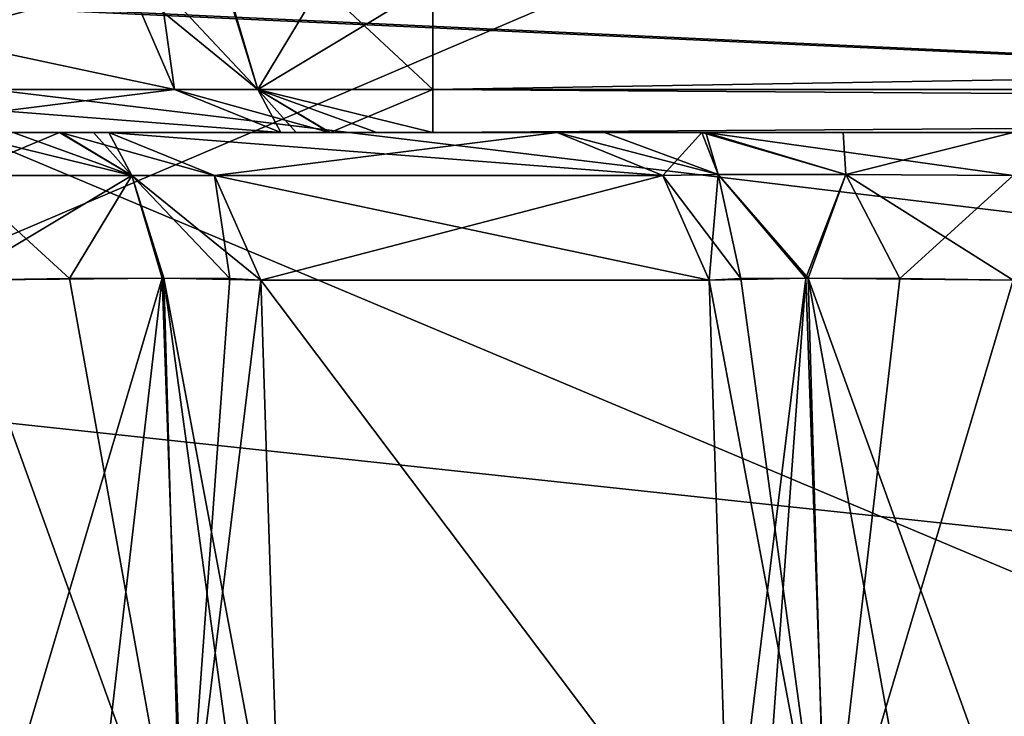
# Model space of a CAD drawing. Header units: millimetres. Extents: x -55 to 55, y -4 to 85.
# Tile 159 of 256: x 7.9 to 9.51, y 1.04 to 2.18. Entities that reach past the tile are written whole.
import ezdxf

# ---------------------------------------------------------------- set-up
doc = ezdxf.new("R2010")
doc.units = ezdxf.units.MM
doc.header["$LTSCALE"] = 74.742497
for name, color, linetype in [('20', 7, 'CONTINUOUS'), ('22', 7, 'CONTINUOUS'), ('28', 7, 'CONTINUOUS'), ('29', 7, 'CONTINUOUS'), ('346', 7, 'CONTINUOUS'), ('364', 7, 'CONTINUOUS'), ('365', 7, 'CONTINUOUS'), ('368', 7, 'CONTINUOUS'), ('369', 7, 'CONTINUOUS'), ('370', 7, 'CONTINUOUS'), ('371', 7, 'CONTINUOUS'), ('586', 7, 'CONTINUOUS'), ('587', 7, 'CONTINUOUS'), ('600', 7, 'CONTINUOUS'), ('602', 7, 'CONTINUOUS'), ('747', 7, 'CONTINUOUS'), ('748', 7, 'CONTINUOUS'), ('749', 7, 'CONTINUOUS'), ('753', 7, 'CONTINUOUS'), ('754', 7, 'CONTINUOUS'), ('755', 7, 'CONTINUOUS'), ('8028', 7, 'CONTINUOUS'), ('8030', 7, 'CONTINUOUS'), ('807', 7, 'CONTINUOUS'), ('808', 7, 'CONTINUOUS'), ('809', 7, 'CONTINUOUS'), ('8091', 7, 'CONTINUOUS'), ('8093', 7, 'CONTINUOUS'), ('823', 7, 'CONTINUOUS'), ('824', 7, 'CONTINUOUS'), ('825', 7, 'CONTINUOUS')]:
    doc.layers.add(name, color=color, linetype=linetype)

msp = doc.modelspace()

# ---------------------------------------------------------------- linework, layer by layer
at = {"layer": '20', "color": 213, "linetype": 'Continuous', "true_color": 0xdb7ad1}
for points in [[(6.2909, 1.6954, 51.4707), (50.3474, -3.0262, 51.347), (6.3066, 18.8461, 51.9198), (6.2909, 1.6954, 51.4707)], [(50.3474, -3.0262, 51.347), (50.9201, 18.8461, 51.9198), (6.3066, 18.8461, 51.9198), (50.3474, -3.0262, 51.347)], [(5.9977, 0.9894, 51.4522), (50.3474, -3.0262, 51.347), (6.2909, 1.6954, 51.4707), (5.9977, 0.9894, 51.4522)]]:
    msp.add_3dface(points, dxfattribs=at)
at = {"layer": '22', "color": 213, "linetype": 'Continuous', "true_color": 0xdb7ad1}
for points in [[(6.3066, 18.8461, -51.9198), (50.3474, -3.0262, -51.347), (6.2909, 1.6954, -51.4707), (6.3066, 18.8461, -51.9198)], [(50.9201, 18.8461, -51.9198), (50.3474, -3.0262, -51.347), (6.3066, 18.8461, -51.9198), (50.9201, 18.8461, -51.9198)], [(6.2909, 1.6954, -51.4707), (50.3474, -3.0262, -51.347), (5.9978, 0.9895, -51.4522), (6.2909, 1.6954, -51.4707)]]:
    msp.add_3dface(points, dxfattribs=at)
at = {"layer": '28', "color": 213, "linetype": 'Continuous', "true_color": 0xdb7ad1}
for points in [[(10.2283, 0.9869, 5.9053), (5.8814, 2.8131, 10.1868), (5.9053, 0.9869, 10.2283), (10.2283, 0.9869, 5.9053)], [(10.1868, 2.8131, 5.8814), (5.8814, 2.8131, 10.1868), (10.2283, 0.9869, 5.9053), (10.1868, 2.8131, 5.8814)]]:
    msp.add_3dface(points, dxfattribs=at)
at = {"layer": '29', "color": 213, "linetype": 'Continuous', "true_color": 0xdb7ad1}
for points in [[(5.8814, 2.8131, -10.1868), (10.1868, 2.8131, -5.8814), (5.9053, 0.9869, -10.2283), (5.8814, 2.8131, -10.1868)], [(5.9053, 0.9869, -10.2283), (10.1868, 2.8131, -5.8814), (10.2283, 0.9869, -5.9053), (5.9053, 0.9869, -10.2283)]]:
    msp.add_3dface(points, dxfattribs=at)
at = {"layer": '346', "color": 213, "linetype": 'Continuous', "true_color": 0xdb7ad1}
for points in [[(7.9693, 2, -38.9577), (8.0487, 2, -39.1195), (7.5962, 2, -40.1195), (7.9693, 2, -38.9577)], [(7.5962, 2, -40.1195), (8.0487, 2, -39.1195), (8.33, 2, -48.507), (7.5962, 2, -40.1195)], [(7.8919, 2, -38.909), (7.9693, 2, -38.9577), (7.5962, 2, -40.1195), (7.8919, 2, -38.909)], [(8.33, 2, 48.507), (7.7998, 2, 38.8914), (7.5962, 2, 40.1195), (8.33, 2, 48.507)], [(7.9679, 2, 38.9564), (7.7998, 2, 38.8914), (8.33, 2, 48.507), (7.9679, 2, 38.9564)], [(8.0232, 2, 39.0293), (7.9679, 2, 38.9564), (8.33, 2, 48.507), (8.0232, 2, 39.0293)], [(8.0487, 2, 39.1195), (8.0232, 2, 39.0293), (8.33, 2, 48.507), (8.0487, 2, 39.1195)], [(8.3553, 2, 48.5968), (8.0487, 2, 39.1195), (8.33, 2, 48.507), (8.3553, 2, 48.5968)], [(8.4106, 2, 48.6699), (8.0487, 2, 39.1195), (8.3553, 2, 48.5968), (8.4106, 2, 48.6699)], [(8.579, 2, 48.7351), (8.0487, 2, 39.1195), (8.4106, 2, 48.6699), (8.579, 2, 48.7351)], [(8.7826, 2, 47.5072), (8.0487, 2, 39.1195), (8.579, 2, 48.7351), (8.7826, 2, 47.5072)], [(8.0487, 2, -39.1195), (8.7826, 2, -47.5072), (8.33, 2, -48.507), (8.0487, 2, -39.1195)], [(8.33, 2, -48.507), (8.7826, 2, -47.5072), (8.4095, 2, -48.6689), (8.33, 2, -48.507)], [(8.4095, 2, -48.6689), (8.7826, 2, -47.5072), (8.4872, 2, -48.7177), (8.4095, 2, -48.6689)], [(8.4872, 2, -48.7177), (8.7826, 2, -47.5072), (8.579, 2, -48.7351), (8.4872, 2, -48.7177)], [(18.9149, 2, 48.7351), (9.5293, 2, 48.1914), (8.579, 2, 48.7351), (18.9149, 2, 48.7351)], [(9.5293, 2, 48.1914), (9.2508, 2, 48.1378), (8.579, 2, 48.7351), (9.5293, 2, 48.1914)], [(9.2508, 2, 48.1378), (9.0196, 2, 47.9916), (8.579, 2, 48.7351), (9.2508, 2, 48.1378)], [(9.0196, 2, 47.9916), (8.7826, 2, 47.5072), (8.579, 2, 48.7351), (9.0196, 2, 47.9916)], [(8.7826, 2, -47.5072), (8.8602, 2, -47.7799), (8.579, 2, -48.7351), (8.7826, 2, -47.5072)], [(8.8602, 2, -47.7799), (9.0261, 2, -47.9975), (8.579, 2, -48.7351), (8.8602, 2, -47.7799)], [(8.579, 2, -48.7351), (9.5293, 2, -48.1914), (18.9149, 2, -48.7351), (8.579, 2, -48.7351)], [(9.0261, 2, -47.9975), (9.5293, 2, -48.1914), (8.579, 2, -48.7351), (9.0261, 2, -47.9975)]]:
    msp.add_3dface(points, dxfattribs=at)
at = {"layer": '364', "color": 213, "linetype": 'Continuous', "true_color": 0xdb7ad1}
for points in [[(8.3302, 0.7413, -39.0622), (9.064, 0.7413, -47.4499), (8.2976, 1.7587, -39.0977), (8.3302, 0.7413, -39.0622)], [(9.064, 0.7413, -47.4499), (9.0315, 1.7587, -47.4854), (8.2976, 1.7587, -39.0977), (9.064, 0.7413, -47.4499)]]:
    msp.add_3dface(points, dxfattribs=at)
at = {"layer": '365', "color": 213, "linetype": 'Continuous', "true_color": 0xdb7ad1}
for points in [[(9.064, 0.7413, 47.4499), (8.2976, 1.7587, 39.0977), (9.0315, 1.7587, 47.4854), (9.064, 0.7413, 47.4499)], [(8.3302, 0.7413, 39.0622), (8.2976, 1.7587, 39.0977), (9.064, 0.7413, 47.4499), (8.3302, 0.7413, 39.0622)]]:
    msp.add_3dface(points, dxfattribs=at)
at = {"layer": '368', "color": 213, "linetype": 'Continuous', "true_color": 0xdb7ad1}
for points in [[(18.9951, 5.3052, 24.4801), (-18.9951, 5.3052, 24.4801), (18.8756, 0.7435, 24.5996), (18.9951, 5.3052, 24.4801)], [(-18.9951, 5.3052, 24.4801), (-18.8756, 0.7435, 24.5996), (18.8756, 0.7435, 24.5996), (-18.9951, 5.3052, 24.4801)]]:
    msp.add_3dface(points, dxfattribs=at)
at = {"layer": '369', "color": 213, "linetype": 'Continuous', "true_color": 0xdb7ad1}
for points in [[(-18.9951, 5.3052, 23.4699), (18.9951, 5.3052, 23.4699), (-18.8756, 0.7435, 23.3504), (-18.9951, 5.3052, 23.4699)], [(18.9951, 5.3052, 23.4699), (18.8756, 0.7435, 23.3504), (-18.8756, 0.7435, 23.3504), (18.9951, 5.3052, 23.4699)]]:
    msp.add_3dface(points, dxfattribs=at)
at = {"layer": '370', "color": 213, "linetype": 'Continuous', "true_color": 0xdb7ad1}
for points in [[(18.9951, 5.3052, -23.4699), (-18.9951, 5.3052, -23.4699), (18.8756, 0.7435, -23.3504), (18.9951, 5.3052, -23.4699)], [(-18.9951, 5.3052, -23.4699), (-18.8756, 0.7435, -23.3504), (18.8756, 0.7435, -23.3504), (-18.9951, 5.3052, -23.4699)]]:
    msp.add_3dface(points, dxfattribs=at)
at = {"layer": '371', "color": 213, "linetype": 'Continuous', "true_color": 0xdb7ad1}
for points in [[(-18.9951, 5.3052, -24.4801), (18.9951, 5.3052, -24.4801), (-18.8756, 0.7435, -24.5996), (-18.9951, 5.3052, -24.4801)], [(18.9951, 5.3052, -24.4801), (18.8756, 0.7435, -24.5996), (-18.8756, 0.7435, -24.5996), (18.9951, 5.3052, -24.4801)]]:
    msp.add_3dface(points, dxfattribs=at)
at = {"layer": '586', "color": 213, "linetype": 'Continuous', "true_color": 0xdb7ad1}
for points in [[(7.7998, 1.7587, -38.6416), (8.1681, 0.7382, -38.7354), (7.9839, 1.7611, -38.6768), (7.7998, 1.7587, -38.6416)], [(7.7998, 1.7587, -38.6416), (7.8324, 0.7413, -38.606), (8.1681, 0.7382, -38.7354), (7.7998, 1.7587, -38.6416)], [(7.9839, 1.7611, -38.6768), (8.1681, 0.7382, -38.7354), (8.1387, 1.7618, -38.7742), (7.9839, 1.7611, -38.6768)], [(8.1681, 0.7382, -38.7354), (8.2787, 0.7389, -38.8808), (8.1387, 1.7618, -38.7742), (8.1681, 0.7382, -38.7354)], [(8.2787, 0.7389, -38.8808), (8.3302, 0.7413, -39.0622), (8.1387, 1.7618, -38.7742), (8.2787, 0.7389, -38.8808)], [(8.3302, 0.7413, -39.0622), (8.2976, 1.7587, -39.0977), (8.1387, 1.7618, -38.7742), (8.3302, 0.7413, -39.0622)]]:
    msp.add_3dface(points, dxfattribs=at)
at = {"layer": '587', "color": 213, "linetype": 'Continuous', "true_color": 0xdb7ad1}
for points in [[(9.0315, 1.7587, -47.4854), (9.2232, 0.7382, -47.7736), (9.0832, 1.7611, -47.6673), (9.0315, 1.7587, -47.4854)], [(9.0315, 1.7587, -47.4854), (9.064, 0.7413, -47.4499), (9.2232, 0.7382, -47.7736), (9.0315, 1.7587, -47.4854)], [(9.0832, 1.7611, -47.6673), (9.2232, 0.7382, -47.7736), (9.1937, 1.7618, -47.8124), (9.0832, 1.7611, -47.6673)], [(9.2232, 0.7382, -47.7736), (9.3783, 0.739, -47.871), (9.1937, 1.7618, -47.8124), (9.2232, 0.7382, -47.7736)], [(9.3783, 0.739, -47.871), (9.5618, 0.7413, -47.906), (9.1937, 1.7618, -47.8124), (9.3783, 0.739, -47.871)], [(9.5618, 0.7413, -47.906), (9.5293, 1.7587, -47.9416), (9.1937, 1.7618, -47.8124), (9.5618, 0.7413, -47.906)]]:
    msp.add_3dface(points, dxfattribs=at)
at = {"layer": '600', "color": 213, "linetype": 'Continuous', "true_color": 0xdb7ad1}
for points in [[(7.8324, 0.7413, 38.606), (7.7998, 1.7587, 38.6416), (8.1359, 1.7618, 38.7717), (7.8324, 0.7413, 38.606)], [(8.0176, 0.7389, 38.6415), (7.8324, 0.7413, 38.606), (8.1359, 1.7618, 38.7717), (8.0176, 0.7389, 38.6415)], [(8.1721, 0.7382, 38.739), (8.0176, 0.7389, 38.6415), (8.1359, 1.7618, 38.7717), (8.1721, 0.7382, 38.739)], [(8.2465, 1.7611, 38.9174), (8.1721, 0.7382, 38.739), (8.1359, 1.7618, 38.7717), (8.2465, 1.7611, 38.9174)], [(8.2976, 1.7587, 39.0977), (8.1721, 0.7382, 38.739), (8.2465, 1.7611, 38.9174), (8.2976, 1.7587, 39.0977)], [(8.2976, 1.7587, 39.0977), (8.3302, 0.7413, 39.0622), (8.1721, 0.7382, 38.739), (8.2976, 1.7587, 39.0977)]]:
    msp.add_3dface(points, dxfattribs=at)
at = {"layer": '602', "color": 213, "linetype": 'Continuous', "true_color": 0xdb7ad1}
for points in [[(9.064, 0.7413, 47.4499), (9.0315, 1.7587, 47.4854), (9.1894, 1.7618, 47.8084), (9.064, 0.7413, 47.4499)], [(9.1149, 0.739, 47.6296), (9.064, 0.7413, 47.4499), (9.1894, 1.7618, 47.8084), (9.1149, 0.739, 47.6296)], [(9.2254, 0.7382, 47.7757), (9.1149, 0.739, 47.6296), (9.1894, 1.7618, 47.8084), (9.2254, 0.7382, 47.7757)], [(9.3435, 1.7611, 47.9059), (9.2254, 0.7382, 47.7757), (9.1894, 1.7618, 47.8084), (9.3435, 1.7611, 47.9059)], [(9.5293, 1.7587, 47.9416), (9.2254, 0.7382, 47.7757), (9.3435, 1.7611, 47.9059), (9.5293, 1.7587, 47.9416)], [(9.5293, 1.7587, 47.9416), (9.5618, 0.7413, 47.906), (9.2254, 0.7382, 47.7757), (9.5293, 1.7587, 47.9416)]]:
    msp.add_3dface(points, dxfattribs=at)
at = {"layer": '747', "color": 213, "linetype": 'Continuous', "true_color": 0xdb7ad1}
for points in [[(7.7998, 2, -38.8914), (7.7998, 1.9298, -38.7178), (8.086, 1.9298, -38.829), (7.7998, 2, -38.8914)], [(7.8919, 2, -38.909), (7.7998, 2, -38.8914), (8.086, 1.9298, -38.829), (7.8919, 2, -38.909)], [(7.9693, 2, -38.9577), (7.8919, 2, -38.909), (8.086, 1.9298, -38.829), (7.9693, 2, -38.9577)], [(8.0487, 2, -39.1195), (7.9693, 2, -38.9577), (8.2217, 1.9298, -39.1044), (8.0487, 2, -39.1195)], [(8.2217, 1.9298, -39.1044), (7.9693, 2, -38.9577), (8.086, 1.9298, -38.829), (8.2217, 1.9298, -39.1044)], [(7.7998, 1.9298, -38.7178), (7.9839, 1.7611, -38.6768), (8.086, 1.9298, -38.829), (7.7998, 1.9298, -38.7178)], [(7.7998, 1.7587, -38.6416), (7.9839, 1.7611, -38.6768), (7.7998, 1.9298, -38.7178), (7.7998, 1.7587, -38.6416)], [(7.9839, 1.7611, -38.6768), (8.1387, 1.7618, -38.7742), (8.086, 1.9298, -38.829), (7.9839, 1.7611, -38.6768)], [(8.2976, 1.7587, -39.0977), (8.2217, 1.9298, -39.1044), (8.086, 1.9298, -38.829), (8.2976, 1.7587, -39.0977)], [(8.1387, 1.7618, -38.7742), (8.2976, 1.7587, -39.0977), (8.086, 1.9298, -38.829), (8.1387, 1.7618, -38.7742)]]:
    msp.add_3dface(points, dxfattribs=at)
at = {"layer": '748', "color": 213, "linetype": 'Continuous', "true_color": 0xdb7ad1}
for points in [[(8.7826, 2, -47.5072), (8.0487, 2, -39.1195), (8.2217, 1.9298, -39.1044), (8.7826, 2, -47.5072)], [(8.9556, 1.9298, -47.4921), (8.7826, 2, -47.5072), (8.2217, 1.9298, -39.1044), (8.9556, 1.9298, -47.4921)], [(8.2976, 1.7587, -39.0977), (8.9556, 1.9298, -47.4921), (8.2217, 1.9298, -39.1044), (8.2976, 1.7587, -39.0977)], [(8.2976, 1.7587, -39.0977), (9.0315, 1.7587, -47.4854), (8.9556, 1.9298, -47.4921), (8.2976, 1.7587, -39.0977)]]:
    msp.add_3dface(points, dxfattribs=at)
at = {"layer": '749', "color": 213, "linetype": 'Continuous', "true_color": 0xdb7ad1}
for points in [[(8.8602, 2, -47.7799), (8.7826, 2, -47.5072), (9.0464, 1.9317, -47.7595), (8.8602, 2, -47.7799)], [(8.7826, 2, -47.5072), (8.9556, 1.9298, -47.4921), (9.0464, 1.9317, -47.7595), (8.7826, 2, -47.5072)], [(9.0261, 2, -47.9975), (8.8602, 2, -47.7799), (9.0464, 1.9317, -47.7595), (9.0261, 2, -47.9975)], [(9.0261, 2, -47.9975), (9.0464, 1.9317, -47.7595), (9.255, 1.9317, -47.9505), (9.0261, 2, -47.9975)], [(9.5293, 1.9298, -48.0178), (9.0261, 2, -47.9975), (9.255, 1.9317, -47.9505), (9.5293, 1.9298, -48.0178)], [(9.5293, 2, -48.1914), (9.0261, 2, -47.9975), (9.5293, 1.9298, -48.0178), (9.5293, 2, -48.1914)], [(8.9556, 1.9298, -47.4921), (9.0832, 1.7611, -47.6673), (9.0464, 1.9317, -47.7595), (8.9556, 1.9298, -47.4921)], [(9.0315, 1.7587, -47.4854), (9.0832, 1.7611, -47.6673), (8.9556, 1.9298, -47.4921), (9.0315, 1.7587, -47.4854)], [(9.0832, 1.7611, -47.6673), (9.1937, 1.7618, -47.8124), (9.0464, 1.9317, -47.7595), (9.0832, 1.7611, -47.6673)], [(9.0464, 1.9317, -47.7595), (9.1937, 1.7618, -47.8124), (9.255, 1.9317, -47.9505), (9.0464, 1.9317, -47.7595)], [(9.1937, 1.7618, -47.8124), (9.5293, 1.7587, -47.9416), (9.255, 1.9317, -47.9505), (9.1937, 1.7618, -47.8124)], [(9.5293, 1.7587, -47.9416), (9.5293, 1.9298, -48.0178), (9.255, 1.9317, -47.9505), (9.5293, 1.7587, -47.9416)]]:
    msp.add_3dface(points, dxfattribs=at)
at = {"layer": '753', "color": 213, "linetype": 'Continuous', "true_color": 0xdb7ad1}
for points in [[(18.9149, 2.0709, -48.9096), (18.9149, 2.2435, -48.985), (8.579, 2.0709, -48.9096), (18.9149, 2.0709, -48.9096)], [(18.9149, 2.2435, -48.985), (8.579, 2.2435, -48.985), (8.579, 2.0709, -48.9096), (18.9149, 2.2435, -48.985)], [(8.579, 2, -48.7351), (18.9149, 2, -48.7351), (18.9149, 2.0709, -48.9096), (8.579, 2, -48.7351)], [(8.579, 2, -48.7351), (18.9149, 2.0709, -48.9096), (8.579, 2.0709, -48.9096), (8.579, 2, -48.7351)]]:
    msp.add_3dface(points, dxfattribs=at)
at = {"layer": '754', "color": 213, "linetype": 'Continuous', "true_color": 0xdb7ad1}
for points in [[(8.081, 2.2435, -48.5288), (8.1562, 2.0709, -48.5222), (8.2923, 2.0709, -48.7981), (8.081, 2.2435, -48.5288)], [(8.2402, 2.2411, -48.8526), (8.081, 2.2435, -48.5288), (8.2923, 2.0709, -48.7981), (8.2402, 2.2411, -48.8526)], [(8.3954, 2.2417, -48.9501), (8.2402, 2.2411, -48.8526), (8.2923, 2.0709, -48.7981), (8.3954, 2.2417, -48.9501)], [(8.579, 2.0709, -48.9096), (8.3954, 2.2417, -48.9501), (8.2923, 2.0709, -48.7981), (8.579, 2.0709, -48.9096)], [(8.579, 2.2435, -48.985), (8.3954, 2.2417, -48.9501), (8.579, 2.0709, -48.9096), (8.579, 2.2435, -48.985)], [(8.1562, 2.0709, -48.5222), (8.4095, 2, -48.6689), (8.2923, 2.0709, -48.7981), (8.1562, 2.0709, -48.5222)], [(8.33, 2, -48.507), (8.4095, 2, -48.6689), (8.1562, 2.0709, -48.5222), (8.33, 2, -48.507)], [(8.579, 2, -48.7351), (8.579, 2.0709, -48.9096), (8.2923, 2.0709, -48.7981), (8.579, 2, -48.7351)], [(8.4872, 2, -48.7177), (8.579, 2, -48.7351), (8.2923, 2.0709, -48.7981), (8.4872, 2, -48.7177)], [(8.4095, 2, -48.6689), (8.4872, 2, -48.7177), (8.2923, 2.0709, -48.7981), (8.4095, 2, -48.6689)]]:
    msp.add_3dface(points, dxfattribs=at)
at = {"layer": '755', "color": 213, "linetype": 'Continuous', "true_color": 0xdb7ad1}
for points in [[(8.081, 2.2435, -48.5288), (7.3472, 2.2435, -40.1413), (7.4224, 2.0709, -40.1347), (8.081, 2.2435, -48.5288)], [(8.1562, 2.0709, -48.5222), (8.081, 2.2435, -48.5288), (7.4224, 2.0709, -40.1347), (8.1562, 2.0709, -48.5222)], [(7.5962, 2, -40.1195), (8.1562, 2.0709, -48.5222), (7.4224, 2.0709, -40.1347), (7.5962, 2, -40.1195)], [(7.5962, 2, -40.1195), (8.33, 2, -48.507), (8.1562, 2.0709, -48.5222), (7.5962, 2, -40.1195)]]:
    msp.add_3dface(points, dxfattribs=at)
at = {"layer": '8028', "color": 253, "linetype": 'Continuous', "true_color": 0xaab4c3}
for points in [[(54.5, 0.15, 54.65), (54.5, 84.85, 54.65), (-54.5, 84.85, 54.65), (54.5, 0.15, 54.65)], [(1.1667, 11.1667, 54.65), (54.5, 0.15, 54.65), (-54.5, 84.85, 54.65), (1.1667, 11.1667, 54.65)], [(1.1667, 11.1667, 54.65), (1.65, 10, 54.65), (54.5, 0.15, 54.65), (1.1667, 11.1667, 54.65)], [(1.65, 10, 54.65), (1.1667, 8.8333, 54.65), (54.5, 0.15, 54.65), (1.65, 10, 54.65)], [(1.1667, 8.8333, 54.65), (0, 8.35, 54.65), (54.5, 0.15, 54.65), (1.1667, 8.8333, 54.65)], [(54.5, 0.15, 54.65), (0, 8.35, 54.65), (-54.5, 0.15, 54.65), (54.5, 0.15, 54.65)]]:
    msp.add_3dface(points, dxfattribs=at)
at = {"layer": '8030', "color": 253, "linetype": 'Continuous', "true_color": 0xaab4c3}
for points in [[(-54.5, 84.85, -54.65), (54.5, 84.85, -54.65), (-54.5, 0.15, -54.65), (-54.5, 84.85, -54.65)], [(54.5, 84.85, -54.65), (-1.1667, 11.1667, -54.65), (-54.5, 0.15, -54.65), (54.5, 84.85, -54.65)], [(1.1667, 8.8333, -54.65), (54.5, 84.85, -54.65), (54.5, 0.15, -54.65), (1.1667, 8.8333, -54.65)], [(0, 8.35, -54.65), (1.1667, 8.8333, -54.65), (54.5, 0.15, -54.65), (0, 8.35, -54.65)], [(-54.5, 0.15, -54.65), (0, 8.35, -54.65), (54.5, 0.15, -54.65), (-54.5, 0.15, -54.65)]]:
    msp.add_3dface(points, dxfattribs=at)
at = {"layer": '807', "color": 213, "linetype": 'Continuous', "true_color": 0xdb7ad1}
for points in [[(8.7826, 2, 47.5072), (9.0196, 2, 47.9916), (8.9556, 1.9298, 47.4921), (8.7826, 2, 47.5072)], [(8.9556, 1.9298, 47.4921), (9.0196, 2, 47.9916), (9.0464, 1.9317, 47.7595), (8.9556, 1.9298, 47.4921)], [(9.0196, 2, 47.9916), (9.2508, 2, 48.1378), (9.255, 1.9317, 47.9505), (9.0196, 2, 47.9916)], [(9.0196, 2, 47.9916), (9.255, 1.9317, 47.9505), (9.0464, 1.9317, 47.7595), (9.0196, 2, 47.9916)], [(9.2508, 2, 48.1378), (9.5293, 2, 48.1914), (9.255, 1.9317, 47.9505), (9.2508, 2, 48.1378)], [(9.5293, 2, 48.1914), (9.5293, 1.9298, 48.0178), (9.255, 1.9317, 47.9505), (9.5293, 2, 48.1914)], [(9.0315, 1.7587, 47.4854), (8.9556, 1.9298, 47.4921), (9.0464, 1.9317, 47.7595), (9.0315, 1.7587, 47.4854)], [(9.1894, 1.7618, 47.8084), (9.0315, 1.7587, 47.4854), (9.0464, 1.9317, 47.7595), (9.1894, 1.7618, 47.8084)], [(9.255, 1.9317, 47.9505), (9.1894, 1.7618, 47.8084), (9.0464, 1.9317, 47.7595), (9.255, 1.9317, 47.9505)], [(9.3435, 1.7611, 47.9059), (9.1894, 1.7618, 47.8084), (9.255, 1.9317, 47.9505), (9.3435, 1.7611, 47.9059)], [(9.5293, 1.9298, 48.0178), (9.3435, 1.7611, 47.9059), (9.255, 1.9317, 47.9505), (9.5293, 1.9298, 48.0178)], [(9.5293, 1.7587, 47.9416), (9.3435, 1.7611, 47.9059), (9.5293, 1.9298, 48.0178), (9.5293, 1.7587, 47.9416)]]:
    msp.add_3dface(points, dxfattribs=at)
at = {"layer": '808', "color": 213, "linetype": 'Continuous', "true_color": 0xdb7ad1}
for points in [[(8.0487, 2, 39.1195), (8.7826, 2, 47.5072), (8.9556, 1.9298, 47.4921), (8.0487, 2, 39.1195)], [(8.2217, 1.9298, 39.1044), (8.0487, 2, 39.1195), (8.9556, 1.9298, 47.4921), (8.2217, 1.9298, 39.1044)], [(9.0315, 1.7587, 47.4854), (8.2217, 1.9298, 39.1044), (8.9556, 1.9298, 47.4921), (9.0315, 1.7587, 47.4854)], [(9.0315, 1.7587, 47.4854), (8.2976, 1.7587, 39.0977), (8.2217, 1.9298, 39.1044), (9.0315, 1.7587, 47.4854)]]:
    msp.add_3dface(points, dxfattribs=at)
at = {"layer": '809', "color": 213, "linetype": 'Continuous', "true_color": 0xdb7ad1}
for points in [[(7.7998, 2, 38.8914), (7.9679, 2, 38.9564), (7.7998, 1.9298, 38.7178), (7.7998, 2, 38.8914)], [(7.7998, 1.9298, 38.7178), (7.9679, 2, 38.9564), (8.086, 1.9298, 38.829), (7.7998, 1.9298, 38.7178)], [(7.9679, 2, 38.9564), (8.0232, 2, 39.0293), (8.086, 1.9298, 38.829), (7.9679, 2, 38.9564)], [(8.0232, 2, 39.0293), (8.0487, 2, 39.1195), (8.086, 1.9298, 38.829), (8.0232, 2, 39.0293)], [(8.0487, 2, 39.1195), (8.2217, 1.9298, 39.1044), (8.086, 1.9298, 38.829), (8.0487, 2, 39.1195)], [(7.7998, 1.7587, 38.6416), (7.7998, 1.9298, 38.7178), (8.086, 1.9298, 38.829), (7.7998, 1.7587, 38.6416)], [(8.1359, 1.7618, 38.7717), (7.7998, 1.7587, 38.6416), (8.086, 1.9298, 38.829), (8.1359, 1.7618, 38.7717)], [(8.2465, 1.7611, 38.9174), (8.1359, 1.7618, 38.7717), (8.086, 1.9298, 38.829), (8.2465, 1.7611, 38.9174)], [(8.2217, 1.9298, 39.1044), (8.2465, 1.7611, 38.9174), (8.086, 1.9298, 38.829), (8.2217, 1.9298, 39.1044)], [(8.2976, 1.7587, 39.0977), (8.2465, 1.7611, 38.9174), (8.2217, 1.9298, 39.1044), (8.2976, 1.7587, 39.0977)]]:
    msp.add_3dface(points, dxfattribs=at)
at = {"layer": '8091', "color": 253, "linetype": 'Continuous', "true_color": 0xaab4c3}
for points in [[(52.1544, 21.7544, 52.6543), (52.5315, 0.1474, 53.0314), (4.3307, 2.7883, 52.9853), (52.1544, 21.7544, 52.6543)], [(4.3307, 2.7883, 52.9853), (52.5315, 0.1474, 53.0314), (4.1432, 2.7572, 52.9859), (4.3307, 2.7883, 52.9853)], [(4.1432, 2.7572, 52.9859), (52.5315, 0.1474, 53.0314), (-52.5315, 0.1474, 53.0314), (4.1432, 2.7572, 52.9859)]]:
    msp.add_3dface(points, dxfattribs=at)
at = {"layer": '8093', "color": 253, "linetype": 'Continuous', "true_color": 0xaab4c3}
for points in [[(5.2435, 21.7544, -52.6543), (4.7587, 3.2391, -52.9775), (52.5315, 0.1474, -53.0314), (5.2435, 21.7544, -52.6543)], [(52.1544, 21.7544, -52.6543), (5.2435, 21.7544, -52.6543), (52.5315, 0.1474, -53.0314), (52.1544, 21.7544, -52.6543)], [(4.7587, 3.2391, -52.9775), (4.7024, 3.0556, -52.9807), (52.5315, 0.1474, -53.0314), (4.7587, 3.2391, -52.9775)], [(4.7024, 3.0556, -52.9807), (4.5175, 2.8714, -52.9839), (52.5315, 0.1474, -53.0314), (4.7024, 3.0556, -52.9807)], [(4.5175, 2.8714, -52.9839), (4.3269, 2.7872, -52.9854), (52.5315, 0.1474, -53.0314), (4.5175, 2.8714, -52.9839)], [(4.3269, 2.7872, -52.9854), (4.1419, 2.7571, -52.9859), (52.5315, 0.1474, -53.0314), (4.3269, 2.7872, -52.9854)], [(-4.1432, 2.7572, -52.9859), (-52.5315, 0.1474, -53.0314), (52.5315, 0.1474, -53.0314), (-4.1432, 2.7572, -52.9859)], [(-4.0089, 2.7544, -52.9859), (-4.1432, 2.7572, -52.9859), (52.5315, 0.1474, -53.0314), (-4.0089, 2.7544, -52.9859)], [(4.1419, 2.7571, -52.9859), (4.0089, 2.7544, -52.9859), (52.5315, 0.1474, -53.0314), (4.1419, 2.7571, -52.9859)], [(4.0089, 2.7544, -52.9859), (-4.0089, 2.7544, -52.9859), (52.5315, 0.1474, -53.0314), (4.0089, 2.7544, -52.9859)]]:
    msp.add_3dface(points, dxfattribs=at)
at = {"layer": '823', "color": 213, "linetype": 'Continuous', "true_color": 0xdb7ad1}
for points in [[(7.3472, 2.2435, 40.1413), (8.081, 2.2435, 48.5288), (8.1562, 2.0709, 48.5222), (7.3472, 2.2435, 40.1413)], [(7.4224, 2.0709, 40.1347), (7.3472, 2.2435, 40.1413), (8.1562, 2.0709, 48.5222), (7.4224, 2.0709, 40.1347)], [(8.33, 2, 48.507), (7.4224, 2.0709, 40.1347), (8.1562, 2.0709, 48.5222), (8.33, 2, 48.507)], [(8.33, 2, 48.507), (7.5962, 2, 40.1195), (7.4224, 2.0709, 40.1347), (8.33, 2, 48.507)]]:
    msp.add_3dface(points, dxfattribs=at)
at = {"layer": '824', "color": 213, "linetype": 'Continuous', "true_color": 0xdb7ad1}
for points in [[(8.081, 2.2435, 48.5288), (8.1318, 2.2417, 48.7084), (8.1562, 2.0709, 48.5222), (8.081, 2.2435, 48.5288)], [(8.1318, 2.2417, 48.7084), (8.2423, 2.2411, 48.8546), (8.2923, 2.0709, 48.7981), (8.1318, 2.2417, 48.7084)], [(8.1562, 2.0709, 48.5222), (8.1318, 2.2417, 48.7084), (8.2923, 2.0709, 48.7981), (8.1562, 2.0709, 48.5222)], [(8.2423, 2.2411, 48.8546), (8.579, 2.2435, 48.985), (8.2923, 2.0709, 48.7981), (8.2423, 2.2411, 48.8546)], [(8.579, 2.2435, 48.985), (8.579, 2.0709, 48.9096), (8.2923, 2.0709, 48.7981), (8.579, 2.2435, 48.985)], [(8.33, 2, 48.507), (8.1562, 2.0709, 48.5222), (8.2923, 2.0709, 48.7981), (8.33, 2, 48.507)], [(8.4106, 2, 48.6699), (8.3553, 2, 48.5968), (8.2923, 2.0709, 48.7981), (8.4106, 2, 48.6699)], [(8.579, 2.0709, 48.9096), (8.4106, 2, 48.6699), (8.2923, 2.0709, 48.7981), (8.579, 2.0709, 48.9096)], [(8.3553, 2, 48.5968), (8.33, 2, 48.507), (8.2923, 2.0709, 48.7981), (8.3553, 2, 48.5968)], [(8.579, 2, 48.7351), (8.4106, 2, 48.6699), (8.579, 2.0709, 48.9096), (8.579, 2, 48.7351)]]:
    msp.add_3dface(points, dxfattribs=at)
at = {"layer": '825', "color": 213, "linetype": 'Continuous', "true_color": 0xdb7ad1}
for points in [[(8.579, 2.2435, 48.985), (18.9149, 2.2435, 48.985), (18.9149, 2.0709, 48.9096), (8.579, 2.2435, 48.985)], [(8.579, 2.0709, 48.9096), (8.579, 2.2435, 48.985), (18.9149, 2.0709, 48.9096), (8.579, 2.0709, 48.9096)], [(18.9149, 2, 48.7351), (8.579, 2.0709, 48.9096), (18.9149, 2.0709, 48.9096), (18.9149, 2, 48.7351)], [(18.9149, 2, 48.7351), (8.579, 2, 48.7351), (8.579, 2.0709, 48.9096), (18.9149, 2, 48.7351)]]:
    msp.add_3dface(points, dxfattribs=at)

doc.saveas('drawing.dxf')
